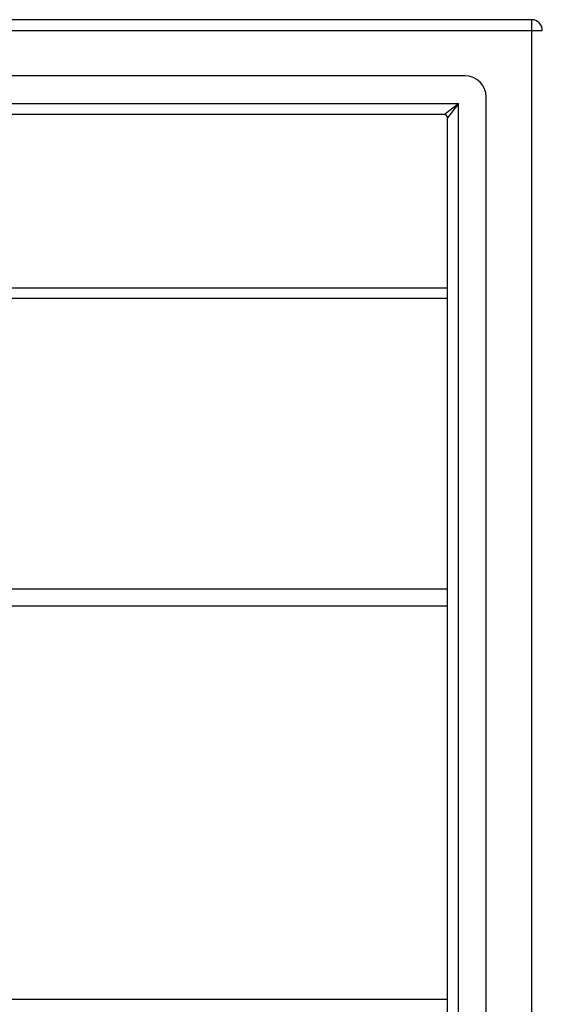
# Model space of a CAD drawing. Header units: inches. Extents: x 96 to 240, y 71 to 103.
# Tile 43 of 77: x 163.33 to 168.11, y 93.2 to 102.2. Entities that reach past the tile are written whole.
import ezdxf

# ---------------------------------------------------------------- set-up
doc = ezdxf.new("R2010")
doc.units = ezdxf.units.IN
doc.header["$MEASUREMENT"] = 0
doc.layers.add('Visible Edges(ANSI)', color=7, linetype='Continuous', lineweight=25)
doc.layers.add('Visible Tangent Edges(ANSI)', color=7, linetype='Continuous', lineweight=25)

msp = doc.modelspace()

# ---------------------------------------------------------------- linework, layer by layer
at = {"layer": 'Visible Edges(ANSI)'}
for p, q in [((168.0087, 102.202), (96.2067, 102.202)), ((167.399, 101.6902), (96.8163, 101.6902)), ((167.5958, 72.9106), (167.5958, 101.4933)), ((167.2105, 101.3358), (97.0048, 101.3358)), ((167.2415, 73.0991), (167.2415, 101.3048)), ((130.6077, 99.7505), (167.2415, 99.7505)), ((167.2415, 96.8412), (130.6077, 96.8412)), ((130.6077, 93.2505), (167.2415, 93.2505))]:
    msp.add_line(p, q, dxfattribs=at)
for centre, radius in [((168.0087, 102.103), 0.099), ((167.399, 101.4933), 0.1969), ((167.2105, 101.3048), 0.031)]:
    msp.add_arc(centre, radius, 0, 90, dxfattribs=at)
at = {"layer": 'Visible Tangent Edges(ANSI)'}
for p, q in [((168.0087, 102.202), (168.0087, 102.103)), ((96.2067, 102.103), (168.0087, 102.103)), ((168.0087, 102.103), (168.0087, 72.301)), ((168.0087, 102.103), (168.1077, 102.103)), ((96.8748, 101.4348), (167.3405, 101.4348)), ((167.2105, 101.3358), (167.3405, 101.4348)), ((167.3405, 101.4348), (167.2415, 101.3048)), ((167.3405, 72.9691), (167.3405, 101.4348)), ((130.6077, 99.6573), (167.2415, 99.6573)), ((167.2415, 96.9981), (130.6077, 96.9981))]:
    msp.add_line(p, q, dxfattribs=at)

doc.saveas('drawing.dxf')
